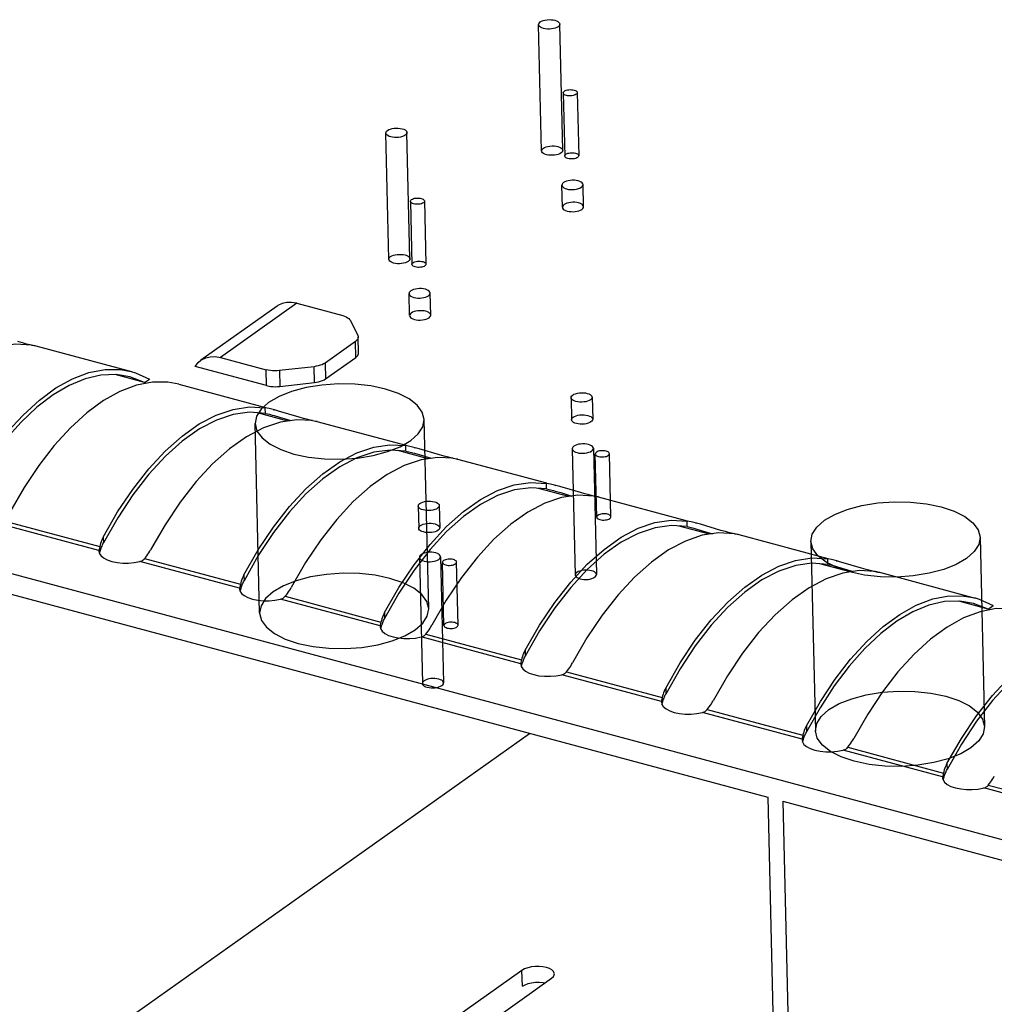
# Model space of a CAD drawing. Header units: millimetres. Extents: x 6 to 414, y 7 to 290.
# Tile 177 of 256: x 128.96 to 130.34, y 148.42 to 149.82. Entities that reach past the tile are written whole.
import ezdxf

# ---------------------------------------------------------------- set-up
doc = ezdxf.new("R2010")
doc.units = ezdxf.units.MM
doc.header["$LTSCALE"] = 23.1
doc.layers.get('0').update_dxf_attribs({"linetype": 'CONTINUOUS'})
doc.layers.add('02___PRT_ALL_AXES', color=7, linetype='CONTINUOUS')

msp = doc.modelspace()

# ---------------------------------------------------------------- linework, layer by layer
at = {"color": 6, "linetype": 'Continuous'}
for p, q in [((129.6968, 149.6332), (129.6925, 149.8122)), ((129.7268, 149.6339), (129.7225, 149.8129)), ((129.7274, 149.7154), (129.7295, 149.6259)), ((129.7474, 149.7159), (129.7495, 149.6263)), ((129.51, 149.4801), (129.5057, 149.6592)), ((129.48, 149.4794), (129.4757, 149.6585)), ((129.5106, 149.5616), (129.5127, 149.4721)), ((129.5306, 149.5621), (129.5327, 149.4726)), ((129.2966, 148.9779), (129.2902, 149.2464)), ((129.5365, 148.9835), (129.5302, 149.2521)), ((129.7402, 149.2106), (129.7444, 149.0315)), ((129.7702, 149.2113), (129.7744, 149.0323)), ((129.775, 149.1137), (129.7729, 149.2033)), ((129.795, 149.1142), (129.7929, 149.2037)), ((130.0789, 149.0793), (130.0852, 148.8107)), ((130.3188, 149.085), (130.3252, 148.8164)), ((129.5234, 149.0568), (129.5276, 148.8778)), ((129.5534, 149.0575), (129.5576, 148.8785)), ((129.5582, 148.96), (129.5561, 149.0495)), ((129.5782, 148.9604), (129.5761, 149.05))]:
    msp.add_line(p, q, dxfattribs=at)
at = {"color": 7, "linetype": 'Continuous'}
for p, q in [((126.5676, 149.6713), (131.0933, 148.4568)), ((129.3216, 149.413), (129.2132, 149.3361)), ((129.3494, 149.417), (129.241, 149.3401)), ((129.3494, 149.417), (129.4145, 149.3995)), ((129.4254, 149.3927), (129.4359, 149.3712)), ((129.437, 149.3466), (129.4365, 149.3689)), ((128.96, 149.3608), (128.9536, 149.3626)), ((128.9659, 149.3592), (128.96, 149.3608)), ((128.971, 149.358), (128.9659, 149.3592)), ((128.9752, 149.3571), (128.971, 149.358)), ((128.9789, 149.3566), (129.1147, 149.3202)), ((129.4325, 149.3627), (129.3895, 149.3322)), ((129.433, 149.3403), (129.4325, 149.3627)), ((129.241, 149.3401), (129.3061, 149.3226)), ((129.39, 149.3099), (129.433, 149.3403)), ((129.3066, 149.3003), (129.2052, 149.3275)), ((129.3738, 149.3271), (129.3249, 149.3215)), ((129.3743, 149.3047), (129.3738, 149.3271)), ((129.3895, 149.3322), (129.39, 149.3099)), ((129.1333, 149.3046), (129.0915, 149.3158)), ((129.1126, 149.3127), (129.0931, 149.3159)), ((129.1333, 149.3046), (129.1126, 149.3127)), ((129.1146, 149.3202), (129.1203, 149.3185)), ((129.1203, 149.3185), (129.1402, 149.3095)), ((129.1333, 149.3046), (129.1402, 149.3095)), ((129.3066, 149.3003), (129.3061, 149.3226)), ((129.3249, 149.3215), (129.3254, 149.2991)), ((129.1218, 149.3008), (129.0985, 149.292)), ((129.1819, 149.3021), (129.3048, 149.2692)), ((129.3254, 149.2991), (129.3743, 149.3047)), ((129.3102, 149.2676), (129.3046, 149.2687)), ((129.3048, 149.2608), (129.3046, 149.2687)), ((129.3177, 149.2657), (129.3102, 149.2676)), ((129.3365, 149.25), (129.2934, 149.2616)), ((129.3048, 149.2608), (129.3105, 149.2595)), ((129.3105, 149.2595), (129.3144, 149.2585)), ((129.3144, 149.2585), (129.3171, 149.2578)), ((129.3164, 149.2661), (129.3178, 149.2657)), ((129.3171, 149.2578), (129.3247, 149.2556)), ((129.3234, 149.2641), (129.3177, 149.2657)), ((129.3526, 149.2555), (129.3234, 149.2641)), ((129.3247, 149.2556), (129.3407, 149.2507)), ((129.3591, 149.2537), (129.3526, 149.2555)), ((129.3649, 149.2522), (129.3591, 149.2537)), ((129.37, 149.2509), (129.3649, 149.2522)), ((129.3742, 149.25), (129.37, 149.2509)), ((129.378, 149.2495), (129.5043, 149.2156)), ((129.5097, 149.2141), (129.5042, 149.2152)), ((129.5043, 149.2073), (129.5042, 149.2152)), ((129.5172, 149.2122), (129.5097, 149.2141)), ((129.5159, 149.2125), (129.5173, 149.2121)), ((129.5229, 149.2106), (129.5172, 149.2122)), ((129.536, 149.1965), (129.4929, 149.2081)), ((129.5043, 149.2073), (129.5101, 149.206)), ((129.5101, 149.206), (129.5139, 149.205)), ((129.5139, 149.205), (129.5166, 149.2042)), ((129.5166, 149.2042), (129.5242, 149.202)), ((129.5521, 149.202), (129.5229, 149.2106)), ((129.5242, 149.202), (129.5402, 149.1971)), ((129.5586, 149.2002), (129.5521, 149.202)), ((129.5645, 149.1986), (129.5586, 149.2002)), ((129.5696, 149.1974), (129.5645, 149.1986)), ((129.5737, 149.1965), (129.5696, 149.1974)), ((129.5775, 149.196), (129.7038, 149.1621)), ((129.7093, 149.1605), (129.7037, 149.1616)), ((129.7039, 149.1537), (129.7037, 149.1616)), ((129.7167, 149.1586), (129.7093, 149.1605)), ((129.7154, 149.159), (129.7168, 149.1586)), ((129.7225, 149.157), (129.7167, 149.1586)), ((129.7517, 149.1484), (129.7225, 149.157)), ((129.7356, 149.143), (129.6924, 149.1545)), ((129.7039, 149.1537), (129.7096, 149.1524)), ((129.7096, 149.1524), (129.7134, 149.1515)), ((129.7134, 149.1515), (129.7161, 149.1507)), ((129.7161, 149.1507), (129.7238, 149.1485)), ((129.7238, 149.1485), (129.7398, 149.1436)), ((129.7581, 149.1466), (129.7517, 149.1484)), ((129.764, 149.1451), (129.7581, 149.1466)), ((129.7691, 149.1439), (129.764, 149.1451)), ((129.7733, 149.143), (129.7691, 149.1439)), ((129.777, 149.1425), (129.9033, 149.1086)), ((129.0687, 149.0664), (128.9273, 149.1043)), ((128.9339, 149.1084), (129.0698, 149.072)), ((129.0953, 149.1129), (129.0749, 149.077)), ((129.9351, 149.0894), (129.8919, 149.101)), ((129.9088, 149.107), (129.9032, 149.1081)), ((129.9034, 149.1002), (129.9032, 149.1081)), ((129.9034, 149.1002), (129.9091, 149.0989)), ((129.9163, 149.1051), (129.9088, 149.107)), ((129.915, 149.1054), (129.9164, 149.1051)), ((129.922, 149.1035), (129.9163, 149.1051)), ((129.9512, 149.0949), (129.922, 149.1035)), ((129.9091, 149.0989), (129.9129, 149.0979)), ((129.9129, 149.0979), (129.9157, 149.0972)), ((129.9157, 149.0972), (129.9233, 149.0949)), ((129.9233, 149.0949), (129.9393, 149.09)), ((129.9576, 149.0931), (129.9512, 149.0949)), ((129.9635, 149.0915), (129.9576, 149.0931)), ((129.9686, 149.0903), (129.9635, 149.0915)), ((129.9728, 149.0894), (129.9686, 149.0903)), ((129.9765, 149.0889), (130.1029, 149.055)), ((129.0698, 149.072), (129.0689, 149.0679)), ((129.0703, 149.0743), (129.0698, 149.072)), ((129.0736, 149.0742), (129.0742, 149.0756)), ((129.0742, 149.0756), (129.0749, 149.077)), ((129.0747, 149.0854), (129.0749, 149.077)), ((129.0687, 149.0664), (129.0686, 149.0653)), ((129.0686, 149.0653), (129.0692, 149.0626)), ((129.0688, 149.0671), (129.0687, 149.0664)), ((129.0689, 149.0679), (129.0688, 149.0671)), ((129.0692, 149.0626), (129.0713, 149.0591)), ((129.0694, 149.0622), (129.0707, 149.0666)), ((129.0707, 149.0666), (129.0713, 149.0684)), ((129.0713, 149.0591), (129.0752, 149.0559)), ((129.1351, 149.0569), (129.1366, 149.0589)), ((129.2948, 149.0594), (129.2745, 149.0234)), ((129.0752, 149.0559), (129.0804, 149.0531)), ((129.1188, 149.0492), (129.1269, 149.0508)), ((129.2682, 149.0128), (129.1269, 149.0508)), ((129.1334, 149.0549), (129.1351, 149.0569)), ((129.1334, 149.0549), (129.2693, 149.0184)), ((130.1346, 149.0359), (130.0914, 149.0475)), ((130.1083, 149.0534), (130.1027, 149.0546)), ((130.1029, 149.0466), (130.1027, 149.0546)), ((130.1029, 149.0466), (130.1086, 149.0454)), ((130.1158, 149.0516), (130.1083, 149.0534)), ((130.1086, 149.0454), (130.1125, 149.0444)), ((130.1125, 149.0444), (130.1152, 149.0436)), ((130.1145, 149.0519), (130.1159, 149.0515)), ((130.1215, 149.05), (130.1158, 149.0516)), ((130.1507, 149.0414), (130.1215, 149.05)), ((128.8417, 149.0319), (130.0178, 148.7163)), ((129.2743, 149.0319), (129.2745, 149.0234)), ((130.1152, 149.0436), (130.1228, 149.0414)), ((130.1228, 149.0414), (130.1388, 149.0365)), ((130.1571, 149.0396), (130.1507, 149.0414)), ((130.163, 149.038), (130.1571, 149.0396)), ((130.1681, 149.0368), (130.163, 149.038)), ((130.1723, 149.0359), (130.1681, 149.0368)), ((130.1761, 149.0354), (130.3119, 148.9989)), ((129.2693, 149.0184), (129.2684, 149.0144)), ((129.2698, 149.0207), (129.2693, 149.0184)), ((129.2731, 149.0206), (129.2738, 149.022)), ((129.2738, 149.022), (129.2745, 149.0234)), ((129.2683, 149.0136), (129.2682, 149.0128)), ((129.2682, 149.0128), (129.2682, 149.0117)), ((129.2682, 149.0117), (129.2687, 149.009)), ((129.2684, 149.0144), (129.2683, 149.0136)), ((129.2687, 149.009), (129.2709, 149.0055)), ((129.2689, 149.0087), (129.2703, 149.013)), ((129.2703, 149.013), (129.2709, 149.0149)), ((129.2709, 149.0055), (129.2747, 149.0023)), ((129.2747, 149.0023), (129.2799, 148.9995)), ((129.333, 149.0014), (129.3346, 149.0034)), ((129.3346, 149.0034), (129.3361, 149.0054)), ((129.4944, 149.0058), (129.474, 148.9699)), ((129.3183, 148.9957), (129.3264, 148.9972)), ((129.4677, 148.9593), (129.3264, 148.9972)), ((129.333, 149.0014), (129.4688, 148.9649)), ((130.3304, 148.9833), (130.2886, 148.9946)), ((130.3097, 148.9914), (130.2902, 148.9946)), ((130.3304, 148.9833), (130.3097, 148.9914)), ((130.3117, 148.999), (130.3174, 148.9973)), ((130.3174, 148.9973), (130.3373, 148.9882)), ((130.3304, 148.9833), (130.3373, 148.9882)), ((129.4738, 148.9783), (129.474, 148.9699)), ((130.3189, 148.9795), (130.2956, 148.9707)), ((129.4679, 148.9608), (129.4678, 148.96)), ((129.4688, 148.9649), (129.4679, 148.9608)), ((129.4694, 148.9672), (129.4688, 148.9649)), ((129.4698, 148.9595), (129.4704, 148.9613)), ((129.4726, 148.9671), (129.4733, 148.9685)), ((129.4733, 148.9685), (129.474, 148.9699)), ((129.4678, 148.96), (129.4677, 148.9593)), ((129.4677, 148.9593), (129.4677, 148.9582)), ((129.4677, 148.9582), (129.4682, 148.9555)), ((129.4682, 148.9555), (129.4704, 148.952)), ((129.4685, 148.9551), (129.4698, 148.9595)), ((129.4704, 148.952), (129.4742, 148.9488)), ((129.4742, 148.9488), (129.4795, 148.946)), ((129.5325, 148.9478), (129.5341, 148.9498)), ((129.5325, 148.9478), (129.6683, 148.9114)), ((129.5341, 148.9498), (129.5357, 148.9519)), ((129.6939, 148.9523), (129.6735, 148.9163)), ((129.5179, 148.9422), (129.5259, 148.9437)), ((129.6672, 148.9058), (129.5259, 148.9437)), ((129.6733, 148.9248), (129.6735, 148.9163)), ((129.6673, 148.9065), (129.6672, 148.9058)), ((129.6672, 148.9058), (129.6672, 148.9046)), ((129.6672, 148.9046), (129.6678, 148.9019)), ((129.6675, 148.9073), (129.6673, 148.9065)), ((129.6683, 148.9114), (129.6675, 148.9073)), ((129.668, 148.9016), (129.6693, 148.906)), ((129.6689, 148.9137), (129.6683, 148.9114)), ((129.6693, 148.906), (129.6699, 148.9078)), ((129.6721, 148.9135), (129.6728, 148.9149)), ((129.6728, 148.9149), (129.6735, 148.9163)), ((129.6678, 148.9019), (129.6699, 148.8985)), ((129.6699, 148.8985), (129.6737, 148.8952)), ((129.6737, 148.8952), (129.679, 148.8925)), ((129.732, 148.8943), (129.7336, 148.8963)), ((129.732, 148.8943), (129.8679, 148.8578)), ((129.7336, 148.8963), (129.7352, 148.8983)), ((129.8934, 148.8987), (129.873, 148.8628)), ((129.7174, 148.8886), (129.7254, 148.8901)), ((129.8667, 148.8522), (129.7254, 148.8901)), ((129.8723, 148.8614), (129.873, 148.8628)), ((129.8728, 148.8713), (129.873, 148.8628)), ((129.8668, 148.8529), (129.8667, 148.8522)), ((129.8667, 148.8522), (129.8667, 148.8511)), ((129.8667, 148.8511), (129.8673, 148.8484)), ((129.867, 148.8538), (129.8668, 148.8529)), ((129.8679, 148.8578), (129.867, 148.8538)), ((129.8675, 148.848), (129.8688, 148.8524)), ((129.8684, 148.8601), (129.8679, 148.8578)), ((129.8688, 148.8524), (129.8694, 148.8542)), ((129.8717, 148.86), (129.8723, 148.8614)), ((129.8673, 148.8484), (129.8694, 148.8449)), ((129.8694, 148.8449), (129.8733, 148.8417)), ((129.8733, 148.8417), (129.8785, 148.8389)), ((129.9169, 148.8351), (129.9249, 148.8366)), ((130.0663, 148.7987), (129.9249, 148.8366)), ((129.9315, 148.8407), (129.9332, 148.8427)), ((129.9315, 148.8407), (130.0674, 148.8043)), ((129.9332, 148.8427), (129.9347, 148.8448)), ((130.0918, 148.8433), (130.0726, 148.8093)), ((128.8757, 148.2368), (129.6797, 148.807)), ((130.0712, 148.8065), (130.0719, 148.8079)), ((130.0719, 148.8079), (130.0726, 148.8093)), ((130.0724, 148.8177), (130.0726, 148.8093)), ((130.0664, 148.7994), (130.0663, 148.7987)), ((130.0663, 148.7987), (130.0663, 148.7976)), ((130.0663, 148.7976), (130.0668, 148.7949)), ((130.0665, 148.8002), (130.0664, 148.7994)), ((130.0674, 148.8043), (130.0665, 148.8002)), ((130.0668, 148.7949), (130.0689, 148.7914)), ((130.067, 148.7945), (130.0684, 148.7989)), ((130.0679, 148.8066), (130.0674, 148.8043)), ((130.0684, 148.7989), (130.069, 148.8007)), ((130.0689, 148.7914), (130.0728, 148.7882)), ((130.0728, 148.7882), (130.078, 148.7854)), ((130.1164, 148.7815), (130.1245, 148.7831)), ((130.2658, 148.7451), (130.1245, 148.7831)), ((130.1311, 148.7872), (130.1327, 148.7892)), ((130.1311, 148.7872), (130.2669, 148.7507)), ((130.1327, 148.7892), (130.1342, 148.7912)), ((130.2925, 148.7917), (130.2721, 148.7557)), ((130.2669, 148.7507), (130.266, 148.7467)), ((130.2675, 148.753), (130.2669, 148.7507)), ((130.2707, 148.7529), (130.2714, 148.7543)), ((130.2714, 148.7543), (130.2721, 148.7557)), ((130.2719, 148.7642), (130.2721, 148.7557)), ((130.2659, 148.7459), (130.2658, 148.7451)), ((130.2658, 148.7451), (130.2658, 148.744)), ((130.2658, 148.744), (130.2663, 148.7413)), ((130.266, 148.7467), (130.2659, 148.7459)), ((130.2663, 148.7413), (130.2685, 148.7378)), ((130.2665, 148.741), (130.2679, 148.7453)), ((130.2679, 148.7453), (130.2685, 148.7472)), ((130.2685, 148.7378), (130.2723, 148.7346)), ((130.3322, 148.7357), (130.3338, 148.7377)), ((130.2723, 148.7346), (130.2776, 148.7318)), ((130.316, 148.728), (130.324, 148.7295)), ((130.4653, 148.6916), (130.324, 148.7295)), ((130.3306, 148.7337), (130.3322, 148.7357)), ((130.3306, 148.7337), (130.4664, 148.6972)), ((130.0178, 148.7163), (130.039, 147.8211)), ((130.0388, 148.7106), (131.1939, 148.4007)), ((130.0388, 148.7106), (130.06, 147.8154)), ((129.6689, 148.4708), (129.4673, 148.3279)), ((129.6117, 148.3892), (129.7109, 148.4596)), ((129.6694, 148.4485), (129.6689, 148.4708)), ((129.7109, 148.4596), (129.7134, 148.462))]:
    msp.add_line(p, q, dxfattribs=at)
for points in [[(129.7201, 149.8092), (129.7183, 149.8081), (129.7161, 149.8073), (129.7135, 149.8066), (129.7107, 149.8061), (129.7078, 149.8059), (129.7049, 149.806), (129.702, 149.8063), (129.6994, 149.8068), (129.6971, 149.8076), (129.6952, 149.8085), (129.6938, 149.8097), (129.6929, 149.8109), (129.6925, 149.8122), (129.6928, 149.8135), (129.6936, 149.8148), (129.6949, 149.816)], [(129.6949, 149.816), (129.6967, 149.817), (129.699, 149.8179), (129.7015, 149.8186), (129.7044, 149.8191), (129.7073, 149.8193), (129.7102, 149.8192), (129.713, 149.8189), (129.7157, 149.8184), (129.7179, 149.8176), (129.7198, 149.8166), (129.7213, 149.8155), (129.7222, 149.8143), (129.7225, 149.813), (129.7223, 149.8117), (129.7215, 149.8104), (129.7201, 149.8092)], [(129.7458, 149.7134), (129.7446, 149.7127), (129.7431, 149.7121), (129.7414, 149.7116), (129.7395, 149.7113), (129.7375, 149.7112), (129.7356, 149.7112), (129.7337, 149.7114), (129.732, 149.7118), (129.7304, 149.7123), (129.7292, 149.7129), (129.7282, 149.7137), (129.7276, 149.7145), (129.7274, 149.7154), (129.7275, 149.7162), (129.7281, 149.7171), (129.729, 149.7179)], [(129.729, 149.7179), (129.7302, 149.7186), (129.7317, 149.7192), (129.7334, 149.7196), (129.7353, 149.7199), (129.7372, 149.7201), (129.7391, 149.72), (129.741, 149.7198), (129.7428, 149.7195), (129.7443, 149.719), (129.7456, 149.7183), (129.7465, 149.7176), (129.7471, 149.7167), (129.7474, 149.7159), (129.7472, 149.715), (129.7467, 149.7142), (129.7458, 149.7134)], [(129.5033, 149.6554), (129.5015, 149.6544), (129.4993, 149.6535), (129.4967, 149.6528), (129.4939, 149.6523), (129.491, 149.6521), (129.4881, 149.6522), (129.4852, 149.6525), (129.4826, 149.653), (129.4803, 149.6538), (129.4784, 149.6548), (129.477, 149.6559), (129.4761, 149.6571), (129.4757, 149.6584), (129.476, 149.6597), (129.4768, 149.661), (129.4781, 149.6622)], [(129.4781, 149.6622), (129.4799, 149.6633), (129.4822, 149.6641), (129.4847, 149.6648), (129.4876, 149.6653), (129.4905, 149.6655), (129.4934, 149.6654), (129.4962, 149.6651), (129.4988, 149.6646), (129.5011, 149.6638), (129.503, 149.6629), (129.5045, 149.6617), (129.5054, 149.6605), (129.5057, 149.6592), (129.5055, 149.6579), (129.5047, 149.6566), (129.5033, 149.6554)], [(129.7244, 149.6302), (129.7226, 149.6291), (129.7203, 149.6282), (129.7178, 149.6275), (129.7149, 149.6271), (129.712, 149.6269), (129.7091, 149.6269), (129.7063, 149.6272), (129.7036, 149.6278), (129.7013, 149.6285), (129.6994, 149.6295), (129.698, 149.6306), (129.6971, 149.6319), (129.6968, 149.6331), (129.697, 149.6344), (129.6978, 149.6357), (129.6992, 149.6369)], [(129.6992, 149.6369), (129.701, 149.638), (129.7032, 149.6389), (129.7058, 149.6395), (129.7086, 149.64), (129.7115, 149.6402), (129.7144, 149.6402), (129.7172, 149.6399), (129.7199, 149.6393), (129.7222, 149.6385), (129.7241, 149.6376), (129.7255, 149.6365), (129.7264, 149.6352), (129.7268, 149.6339), (129.7265, 149.6326), (129.7257, 149.6314), (129.7244, 149.6302)], [(129.7479, 149.6238), (129.7467, 149.6231), (129.7452, 149.6226), (129.7435, 149.6221), (129.7416, 149.6218), (129.7397, 149.6217), (129.7377, 149.6217), (129.7358, 149.6219), (129.7341, 149.6223), (129.7325, 149.6228), (129.7313, 149.6234), (129.7303, 149.6241), (129.7297, 149.625), (129.7295, 149.6258), (129.7297, 149.6267), (129.7302, 149.6276), (129.7311, 149.6284)], [(129.7311, 149.6284), (129.7323, 149.6291), (129.7338, 149.6297), (129.7355, 149.6301), (129.7374, 149.6304), (129.7393, 149.6306), (129.7413, 149.6305), (129.7431, 149.6303), (129.7449, 149.6299), (129.7464, 149.6294), (129.7477, 149.6288), (129.7487, 149.6281), (129.7493, 149.6272), (129.7495, 149.6264), (129.7493, 149.6255), (129.7488, 149.6247), (129.7479, 149.6238)], [(129.529, 149.5596), (129.5278, 149.5589), (129.5263, 149.5583), (129.5246, 149.5578), (129.5227, 149.5575), (129.5207, 149.5574), (129.5188, 149.5574), (129.5169, 149.5576), (129.5151, 149.558), (129.5136, 149.5585), (129.5124, 149.5592), (129.5114, 149.5599), (129.5108, 149.5607), (129.5106, 149.5616), (129.5107, 149.5625), (129.5113, 149.5633), (129.5122, 149.5641)], [(129.5122, 149.5641), (129.5134, 149.5648), (129.5149, 149.5654), (129.5166, 149.5659), (129.5185, 149.5662), (129.5204, 149.5663), (129.5223, 149.5663), (129.5242, 149.5661), (129.526, 149.5657), (129.5275, 149.5652), (129.5288, 149.5645), (129.5297, 149.5638), (129.5303, 149.563), (129.5306, 149.5621), (129.5304, 149.5612), (129.5299, 149.5604), (129.529, 149.5596)], [(129.5076, 149.4764), (129.5057, 149.4753), (129.5035, 149.4744), (129.501, 149.4738), (129.4981, 149.4733), (129.4952, 149.4731), (129.4923, 149.4731), (129.4895, 149.4735), (129.4868, 149.474), (129.4845, 149.4748), (129.4826, 149.4757), (129.4812, 149.4768), (129.4803, 149.4781), (129.48, 149.4794), (129.4802, 149.4807), (129.481, 149.4819), (129.4824, 149.4832)], [(129.4824, 149.4832), (129.4842, 149.4842), (129.4864, 149.4851), (129.489, 149.4858), (129.4918, 149.4862), (129.4947, 149.4864), (129.4976, 149.4864), (129.5004, 149.4861), (129.5031, 149.4855), (129.5054, 149.4848), (129.5073, 149.4838), (129.5087, 149.4827), (129.5096, 149.4815), (129.51, 149.4802), (129.5097, 149.4789), (129.5089, 149.4776), (129.5076, 149.4764)], [(129.5311, 149.4701), (129.5299, 149.4694), (129.5284, 149.4688), (129.5267, 149.4683), (129.5248, 149.468), (129.5229, 149.4679), (129.5209, 149.4679), (129.519, 149.4681), (129.5173, 149.4685), (129.5157, 149.469), (129.5145, 149.4696), (129.5135, 149.4704), (129.5129, 149.4712), (129.5127, 149.4721), (129.5128, 149.4729), (129.5134, 149.4738), (129.5143, 149.4746)], [(129.5143, 149.4746), (129.5155, 149.4753), (129.517, 149.4759), (129.5187, 149.4763), (129.5206, 149.4766), (129.5225, 149.4768), (129.5245, 149.4767), (129.5263, 149.4765), (129.5281, 149.4762), (129.5296, 149.4757), (129.5309, 149.475), (129.5318, 149.4743), (129.5325, 149.4735), (129.5327, 149.4726), (129.5325, 149.4717), (129.532, 149.4709), (129.5311, 149.4701)], [(129.3494, 149.417), (129.3421, 149.4182), (129.3351, 149.4181), (129.3286, 149.4166), (129.3227, 149.4137), (129.3216, 149.413)], [(129.4145, 149.3995), (129.4171, 149.3987), (129.4194, 149.3977), (129.4215, 149.3966), (129.4232, 149.3954), (129.4244, 149.3941), (129.4254, 149.3927)], [(129.4365, 149.3689), (129.4364, 149.3683), (129.436, 149.3668), (129.4353, 149.3654), (129.4341, 149.364), (129.4325, 149.3627)], [(129.4359, 149.3712), (129.4364, 149.3697), (129.4365, 149.3689)], [(128.9728, 149.3578), (128.9502, 149.359), (128.9271, 149.3556), (128.9033, 149.3475)], [(128.9728, 149.3578), (128.9768, 149.3571), (128.979, 149.3566), (128.9791, 149.3566)], [(128.9794, 149.3565), (128.9794, 149.3564), (128.9781, 149.3566), (128.9752, 149.3571)], [(129.2132, 149.3361), (129.2143, 149.3369), (129.2202, 149.3397), (129.2267, 149.3412), (129.2336, 149.3414), (129.241, 149.3401)], [(129.433, 149.3403), (129.4346, 149.3416), (129.4358, 149.343), (129.4366, 149.3444), (129.437, 149.3459), (129.437, 149.3466)], [(129.2052, 149.3275), (129.2093, 149.3328), (129.2132, 149.3361)], [(129.3895, 149.3322), (129.3875, 149.331), (129.3853, 149.3299), (129.3827, 149.329), (129.3799, 149.3282), (129.3769, 149.3276), (129.3738, 149.3271)], [(128.8752, 149.139), (128.8951, 149.1736), (128.9161, 149.2051), (128.9381, 149.2335), (128.9609, 149.2585), (128.9842, 149.2797), (129.0077, 149.297), (129.0313, 149.31), (129.0545, 149.3188), (129.0773, 149.3231), (129.0994, 149.3231), (129.1146, 149.3202)], [(129.0931, 149.3159), (129.0715, 149.315), (129.0492, 149.3099), (129.0265, 149.3006), (129.0036, 149.2871), (128.9807, 149.2697), (128.9581, 149.2485), (128.9361, 149.2236), (128.9148, 149.1955), (128.8946, 149.1645)], [(129.3249, 149.3215), (129.3216, 149.3212), (129.3184, 149.3211), (129.3151, 149.3212), (129.312, 149.3215), (129.3089, 149.322), (129.3061, 149.3226)], [(129.3743, 149.3047), (129.3775, 149.3052), (129.3804, 149.3058), (129.3832, 149.3066), (129.3858, 149.3076), (129.388, 149.3086), (129.39, 149.3099)], [(129.1818, 149.3022), (129.1666, 149.305), (129.1445, 149.3051), (129.1218, 149.3008)], [(129.3066, 149.3003), (129.3095, 149.2996), (129.3125, 149.2991), (129.3157, 149.2988), (129.3189, 149.2987), (129.3222, 149.2988), (129.3254, 149.2991)], [(129.511, 149.2222), (129.5217, 149.2317), (129.5282, 149.2418), (129.5302, 149.2523), (129.5275, 149.2628), (129.5203, 149.2725), (129.509, 149.2815), (129.4939, 149.2891), (129.4753, 149.2954), (129.4544, 149.2998), (129.4319, 149.3022), (129.4086, 149.3027), (129.3849, 149.301), (129.3626, 149.2974), (129.3421, 149.292), (129.3242, 149.2849), (129.3094, 149.2763)], [(129.0985, 149.292), (129.0749, 149.2789), (129.0514, 149.2617), (129.0281, 149.2405), (129.0053, 149.2155), (128.9833, 149.1871), (128.9624, 149.1556), (128.9424, 149.1209)], [(129.0747, 149.0854), (129.0952, 149.121), (129.1167, 149.1531), (129.1394, 149.1821), (129.1628, 149.2074), (129.1868, 149.2287), (129.211, 149.2458), (129.2351, 149.2584), (129.259, 149.2665), (129.2821, 149.27), (129.3046, 149.2687)], [(129.3094, 149.2763), (129.2987, 149.2668), (129.2922, 149.2567), (129.2902, 149.2463), (129.2929, 149.2358), (129.3001, 149.226), (129.3114, 149.2171), (129.3265, 149.2094), (129.3452, 149.2031), (129.366, 149.1988), (129.3885, 149.1963), (129.4118, 149.1959), (129.4355, 149.1975), (129.4578, 149.2011), (129.4783, 149.2066), (129.4962, 149.2136), (129.511, 149.2222)], [(129.3048, 149.2608), (129.2823, 149.2624), (129.2592, 149.2593), (129.2353, 149.2513), (129.2111, 149.2387), (129.1868, 149.2216), (129.1629, 149.2002), (129.1394, 149.1747), (129.1168, 149.1454), (129.0953, 149.1129)], [(129.3023, 149.2404), (129.2782, 149.2277), (129.254, 149.2106), (129.23, 149.1893), (129.2066, 149.1641), (129.1839, 149.1351), (129.1624, 149.1029), (129.142, 149.0674)], [(129.3718, 149.2507), (129.3493, 149.2519), (129.3262, 149.2485), (129.3023, 149.2404)], [(129.3718, 149.2507), (129.3758, 149.25), (129.378, 149.2495), (129.3781, 149.2495)], [(129.3785, 149.2494), (129.3784, 149.2494), (129.3771, 149.2495), (129.3742, 149.25)], [(129.2743, 149.0319), (129.2947, 149.0674), (129.3162, 149.0996), (129.3389, 149.1286), (129.3623, 149.1538), (129.3863, 149.1751), (129.4105, 149.1922), (129.4346, 149.2049), (129.4585, 149.213), (129.4816, 149.2164), (129.5042, 149.2152)], [(129.7426, 149.2143), (129.7412, 149.2131), (129.7404, 149.2119), (129.7402, 149.2106), (129.7405, 149.2093), (129.7414, 149.208), (129.7428, 149.2069), (129.7447, 149.206), (129.747, 149.2052), (129.7496, 149.2046), (129.7525, 149.2043), (129.7554, 149.2043), (129.7583, 149.2045), (129.7611, 149.2049), (129.7637, 149.2056), (129.7659, 149.2065), (129.7678, 149.2076)], [(129.7678, 149.2076), (129.7691, 149.2087), (129.7699, 149.21), (129.7702, 149.2113), (129.7698, 149.2126), (129.7689, 149.2138), (129.7675, 149.215), (129.7656, 149.2159), (129.7633, 149.2167), (129.7607, 149.2173), (129.7579, 149.2176), (129.755, 149.2176), (129.752, 149.2174), (129.7492, 149.217), (129.7467, 149.2163), (129.7444, 149.2154), (129.7426, 149.2143)], [(129.5043, 149.2073), (129.4818, 149.2089), (129.4587, 149.2058), (129.4348, 149.1978), (129.4106, 149.1852), (129.3864, 149.1681), (129.3624, 149.1466), (129.3389, 149.1211), (129.3163, 149.0919), (129.2948, 149.0594)], [(129.5714, 149.1972), (129.5488, 149.1984), (129.5257, 149.195), (129.5018, 149.1868)], [(129.7745, 149.2058), (129.7736, 149.205), (129.7731, 149.2041), (129.7729, 149.2032), (129.7731, 149.2024), (129.7737, 149.2016), (129.7747, 149.2008), (129.7759, 149.2002), (129.7775, 149.1997), (129.7792, 149.1993), (129.7811, 149.1991), (129.783, 149.1991), (129.785, 149.1992), (129.7869, 149.1995), (129.7886, 149.1999), (129.7901, 149.2005), (129.7913, 149.2012)], [(129.7913, 149.2012), (129.7922, 149.202), (129.7927, 149.2029), (129.7929, 149.2037), (129.7927, 149.2046), (129.7921, 149.2054), (129.7911, 149.2062), (129.7899, 149.2068), (129.7883, 149.2073), (129.7866, 149.2077), (129.7847, 149.2079), (129.7828, 149.2079), (129.7808, 149.2078), (129.7789, 149.2075), (129.7772, 149.2071), (129.7757, 149.2065), (129.7745, 149.2058)], [(129.5018, 149.1868), (129.4777, 149.1742), (129.4535, 149.1571), (129.4295, 149.1358), (129.4061, 149.1105), (129.3835, 149.0816), (129.3619, 149.0494), (129.3415, 149.0139)], [(129.5714, 149.1972), (129.5753, 149.1965), (129.5775, 149.196), (129.5777, 149.196)], [(129.578, 149.1958), (129.5779, 149.1958), (129.5766, 149.196), (129.5737, 149.1965)], [(129.4738, 148.9783), (129.4943, 149.0139), (129.5158, 149.0461), (129.5384, 149.075), (129.5619, 149.1003), (129.5858, 149.1216), (129.61, 149.1387), (129.6342, 149.1513), (129.658, 149.1595), (129.6811, 149.1629), (129.7037, 149.1616)], [(129.7039, 149.1537), (129.6813, 149.1554), (129.6582, 149.1522), (129.6343, 149.1443), (129.6101, 149.1317), (129.5859, 149.1145), (129.5619, 149.0931), (129.5384, 149.0676), (129.5158, 149.0383), (129.4944, 149.0058)], [(129.7709, 149.1436), (129.7483, 149.1448), (129.7252, 149.1414), (129.7014, 149.1333)], [(129.7709, 149.1436), (129.7749, 149.1429), (129.7771, 149.1425), (129.7772, 149.1424)], [(129.7775, 149.1423), (129.7774, 149.1423), (129.7762, 149.1424), (129.7733, 149.143)], [(129.7014, 149.1333), (129.6772, 149.1206), (129.653, 149.1035), (129.6291, 149.0823), (129.6056, 149.057), (129.583, 149.028), (129.5615, 148.9959), (129.541, 148.9603)], [(130.098, 149.1092), (130.1126, 149.1176), (130.1304, 149.1247), (130.1509, 149.1302), (130.1736, 149.1339), (130.1968, 149.1355), (130.2201, 149.1351), (130.2427, 149.1327), (130.2639, 149.1283), (130.2822, 149.1221), (130.2974, 149.1145), (130.3088, 149.1056), (130.3161, 149.0956), (130.3188, 149.0853), (130.3169, 149.0749), (130.3105, 149.0647), (130.2997, 149.0551)], [(129.7766, 149.1162), (129.7757, 149.1154), (129.7752, 149.1146), (129.775, 149.1137), (129.7752, 149.1129), (129.7758, 149.112), (129.7768, 149.1113), (129.778, 149.1107), (129.7796, 149.1101), (129.7813, 149.1098), (129.7832, 149.1096), (129.7851, 149.1095), (129.7871, 149.1097), (129.789, 149.11), (129.7907, 149.1104), (129.7922, 149.111), (129.7934, 149.1117)], [(129.7934, 149.1117), (129.7943, 149.1125), (129.7948, 149.1134), (129.795, 149.1142), (129.7948, 149.1151), (129.7942, 149.1159), (129.7932, 149.1167), (129.792, 149.1173), (129.7904, 149.1178), (129.7887, 149.1182), (129.7868, 149.1184), (129.7849, 149.1184), (129.7829, 149.1183), (129.781, 149.118), (129.7793, 149.1175), (129.7778, 149.1169), (129.7766, 149.1162)], [(129.6733, 148.9248), (129.6938, 148.9603), (129.7153, 148.9925), (129.738, 149.0215), (129.7614, 149.0468), (129.7853, 149.068), (129.8095, 149.0851), (129.8337, 149.0978), (129.8575, 149.1059), (129.8807, 149.1093), (129.9032, 149.1081)], [(129.9034, 149.1002), (129.8809, 149.1018), (129.8577, 149.0987), (129.8339, 149.0907), (129.8097, 149.0781), (129.7854, 149.061), (129.7614, 149.0396), (129.738, 149.014), (129.7153, 148.9848), (129.6939, 148.9523)], [(130.2997, 149.0551), (130.2851, 149.0466), (130.2673, 149.0395), (130.2468, 149.0341), (130.2241, 149.0304), (130.2009, 149.0287), (130.1775, 149.0291), (130.155, 149.0316), (130.1338, 149.036), (130.1155, 149.0421), (130.1003, 149.0498), (130.0889, 149.0587), (130.0816, 149.0686), (130.0789, 149.0789), (130.0808, 149.0894), (130.0872, 149.0995), (130.098, 149.1092)], [(129.9704, 149.0901), (129.9479, 149.0913), (129.9247, 149.0879), (129.9009, 149.0798)], [(129.9704, 149.0901), (129.9744, 149.0894), (129.9766, 149.0889), (129.9767, 149.0889)], [(129.977, 149.0888), (129.977, 149.0887), (129.9757, 149.0889), (129.9728, 149.0894)], [(129.0748, 149.0854), (129.0736, 149.0832), (129.0727, 149.081), (129.0718, 149.0788), (129.071, 149.0765), (129.0703, 149.0743)], [(129.0713, 149.0684), (129.0718, 149.0698), (129.0724, 149.0713), (129.073, 149.0727), (129.0736, 149.0742)], [(129.9009, 149.0798), (129.8767, 149.0671), (129.8525, 149.05), (129.8286, 149.0287), (129.8052, 149.0034), (129.7825, 148.9745), (129.761, 148.9423), (129.7405, 148.9068)], [(129.1366, 149.0589), (129.1381, 149.061), (129.1395, 149.0631), (129.1408, 149.0652), (129.142, 149.0674)], [(129.5258, 149.0605), (129.5244, 149.0594), (129.5236, 149.0581), (129.5234, 149.0568), (129.5237, 149.0555), (129.5246, 149.0543), (129.526, 149.0531), (129.5279, 149.0522), (129.5302, 149.0514), (129.5328, 149.0509), (129.5356, 149.0505), (129.5386, 149.0505), (129.5415, 149.0507), (129.5443, 149.0512), (129.5469, 149.0518), (129.5491, 149.0527), (129.551, 149.0538)], [(129.551, 149.0538), (129.5523, 149.055), (129.5531, 149.0562), (129.5534, 149.0575), (129.553, 149.0589), (129.5521, 149.0601), (129.5507, 149.0612), (129.5488, 149.0622), (129.5465, 149.0629), (129.5439, 149.0635), (129.5411, 149.0638), (129.5382, 149.0638), (129.5352, 149.0636), (129.5324, 149.0632), (129.5299, 149.0625), (129.5276, 149.0616), (129.5258, 149.0605)], [(129.0804, 149.0531), (129.0869, 149.0509), (129.0943, 149.0493), (129.1024, 149.0485), (129.1107, 149.0485), (129.1188, 149.0492)], [(129.1269, 149.0508), (129.1282, 149.0512), (129.1294, 149.0517), (129.1305, 149.0523), (129.1316, 149.0531)], [(129.1316, 149.0531), (129.1326, 149.0539), (129.1334, 149.0549)], [(129.5577, 149.052), (129.5568, 149.0512), (129.5563, 149.0503), (129.5561, 149.0495), (129.5563, 149.0486), (129.5569, 149.0478), (129.5579, 149.047), (129.5591, 149.0464), (129.5607, 149.0459), (129.5624, 149.0455), (129.5643, 149.0453), (129.5662, 149.0453), (129.5682, 149.0454), (129.5701, 149.0457), (129.5718, 149.0462), (129.5732, 149.0468), (129.5745, 149.0475)], [(129.5745, 149.0475), (129.5754, 149.0483), (129.5759, 149.0491), (129.5761, 149.05), (129.5759, 149.0509), (129.5753, 149.0517), (129.5743, 149.0524), (129.5731, 149.0531), (129.5715, 149.0536), (129.5698, 149.0539), (129.5679, 149.0541), (129.566, 149.0542), (129.564, 149.054), (129.5621, 149.0537), (129.5604, 149.0533), (129.5589, 149.0527), (129.5577, 149.052)], [(129.8728, 148.8713), (129.8933, 148.9068), (129.9148, 148.939), (129.9375, 148.9679), (129.9609, 148.9932), (129.9849, 149.0145), (130.0091, 149.0316), (130.0332, 149.0443), (130.057, 149.0524), (130.0802, 149.0558), (130.1027, 149.0546)], [(130.1029, 149.0466), (130.0804, 149.0483), (130.0573, 149.0451), (130.0334, 149.0372), (130.0092, 149.0246), (129.9849, 149.0074), (129.961, 148.986), (129.9375, 148.9605), (129.9148, 148.9313), (129.8934, 148.8987)], [(129.2743, 149.0319), (129.2732, 149.0297), (129.2722, 149.0275), (129.2713, 149.0253), (129.2705, 149.023), (129.2698, 149.0207)], [(129.5174, 148.9536), (129.5281, 148.9631), (129.5346, 148.9733), (129.5365, 148.9837), (129.5338, 148.9942), (129.5267, 149.004), (129.5154, 149.0129), (129.5003, 149.0206), (129.4816, 149.0268), (129.4608, 149.0312), (129.4383, 149.0337), (129.415, 149.0341), (129.3913, 149.0324), (129.369, 149.0288), (129.3485, 149.0234), (129.3306, 149.0163), (129.3158, 149.0078)], [(129.7468, 149.0353), (129.7455, 149.0341), (129.7447, 149.0328), (129.7444, 149.0315), (129.7448, 149.0302), (129.7456, 149.029), (129.7471, 149.0279), (129.749, 149.0269), (129.7513, 149.0261), (129.7539, 149.0256), (129.7567, 149.0253), (129.7596, 149.0252), (129.7626, 149.0254), (129.7654, 149.0259), (129.7679, 149.0266), (129.7702, 149.0274), (129.772, 149.0285)], [(129.772, 149.0285), (129.7734, 149.0297), (129.7742, 149.031), (129.7744, 149.0323), (129.7741, 149.0336), (129.7732, 149.0348), (129.7718, 149.0359), (129.7699, 149.0369), (129.7675, 149.0377), (129.7649, 149.0382), (129.7621, 149.0385), (129.7592, 149.0386), (129.7562, 149.0384), (129.7535, 149.0379), (129.7509, 149.0372), (129.7487, 149.0364), (129.7468, 149.0353)], [(130.1699, 149.0365), (130.1474, 149.0378), (130.1242, 149.0344), (130.1004, 149.0262)], [(130.1699, 149.0365), (130.1739, 149.0358), (130.1761, 149.0354), (130.1762, 149.0353)], [(130.1766, 149.0352), (130.1765, 149.0352), (130.1752, 149.0353), (130.1723, 149.0359)], [(129.2709, 149.0149), (129.2714, 149.0163), (129.2719, 149.0178), (129.2725, 149.0192), (129.2731, 149.0206)], [(130.1004, 149.0262), (130.0763, 149.0136), (130.0521, 148.9965), (130.0281, 148.9752), (130.0047, 148.9499), (129.982, 148.9209), (129.9605, 148.8888), (129.94, 148.8532)], [(129.3158, 149.0078), (129.305, 148.9983), (129.2986, 148.9881), (129.2966, 148.9777), (129.2993, 148.9672), (129.3064, 148.9574), (129.3178, 148.9485), (129.3329, 148.9408), (129.3515, 148.9346), (129.3724, 148.9302), (129.3949, 148.9277), (129.4182, 148.9273), (129.4419, 148.929), (129.4642, 148.9326), (129.4846, 148.938), (129.5025, 148.9451), (129.5174, 148.9536)], [(129.3361, 149.0054), (129.3376, 149.0075), (129.339, 149.0096), (129.3403, 149.0117), (129.3415, 149.0138)], [(129.2799, 148.9995), (129.2864, 148.9973), (129.2939, 148.9958), (129.3019, 148.995), (129.3103, 148.995), (129.3183, 148.9957)], [(129.3264, 148.9972), (129.3277, 148.9976), (129.3289, 148.9981), (129.3301, 148.9988), (129.3311, 148.9995)], [(129.3311, 148.9995), (129.3321, 149.0004), (129.333, 149.0014)], [(130.0724, 148.8177), (130.0923, 148.8524), (130.1132, 148.8839), (130.1352, 148.9123), (130.158, 148.9373), (130.1813, 148.9585), (130.2049, 148.9757), (130.2284, 148.9888), (130.2517, 148.9976), (130.2745, 149.0019), (130.2965, 149.0018), (130.3117, 148.999)], [(130.2902, 148.9946), (130.2686, 148.9938), (130.2463, 148.9887), (130.2236, 148.9793), (130.2007, 148.9659), (130.1779, 148.9484), (130.1553, 148.9272), (130.1332, 148.9024), (130.1119, 148.8743), (130.0918, 148.8433)], [(129.4738, 148.9783), (129.4727, 148.9762), (129.4717, 148.974), (129.4708, 148.9717), (129.47, 148.9695), (129.4694, 148.9672)], [(130.379, 148.9809), (130.3637, 148.9838), (130.3417, 148.9839), (130.3189, 148.9795)], [(129.4704, 148.9613), (129.4709, 148.9628), (129.4714, 148.9642), (129.472, 148.9657), (129.4726, 148.9671)], [(129.5357, 148.9519), (129.5371, 148.9539), (129.5385, 148.956), (129.5398, 148.9582), (129.541, 148.9603)], [(129.5598, 148.9625), (129.5589, 148.9617), (129.5584, 148.9608), (129.5582, 148.96), (129.5584, 148.9591), (129.559, 148.9583), (129.56, 148.9575), (129.5612, 148.9569), (129.5628, 148.9564), (129.5645, 148.956), (129.5664, 148.9558), (129.5683, 148.9558), (129.5703, 148.9559), (129.5722, 148.9562), (129.5739, 148.9566), (129.5754, 148.9572), (129.5766, 148.958)], [(129.5766, 148.958), (129.5775, 148.9587), (129.578, 148.9596), (129.5782, 148.9605), (129.578, 148.9613), (129.5774, 148.9621), (129.5764, 148.9629), (129.5752, 148.9635), (129.5736, 148.9641), (129.5719, 148.9644), (129.57, 148.9646), (129.5681, 148.9647), (129.5661, 148.9645), (129.5642, 148.9642), (129.5625, 148.9638), (129.561, 148.9632), (129.5598, 148.9625)], [(130.2956, 148.9707), (130.2721, 148.9577), (130.2485, 148.9404), (130.2252, 148.9192), (130.2024, 148.8943), (130.1804, 148.8658), (130.1595, 148.8344), (130.1396, 148.7997)], [(129.5306, 148.946), (129.5316, 148.9469), (129.5325, 148.9478)], [(130.2719, 148.7642), (130.2924, 148.7997), (130.3139, 148.8319), (130.3365, 148.8609), (130.36, 148.8861), (130.3839, 148.9074), (130.4081, 148.9245), (130.4322, 148.9372), (130.4561, 148.9453), (130.4792, 148.9487), (130.5018, 148.9475)], [(129.4795, 148.946), (129.486, 148.9438), (129.4934, 148.9423), (129.5014, 148.9415), (129.5098, 148.9414), (129.5179, 148.9422)], [(129.5259, 148.9437), (129.5272, 148.9441), (129.5284, 148.9446), (129.5296, 148.9453), (129.5306, 148.946)], [(130.502, 148.9396), (130.4794, 148.9412), (130.4563, 148.9381), (130.4324, 148.9301), (130.4082, 148.9175), (130.384, 148.9004), (130.36, 148.8789), (130.3365, 148.8534), (130.3139, 148.8242), (130.2925, 148.7917)], [(129.6733, 148.9248), (129.6722, 148.9226), (129.6712, 148.9204), (129.6703, 148.9182), (129.6696, 148.9159), (129.6689, 148.9137)], [(129.6699, 148.9078), (129.6704, 148.9092), (129.6709, 148.9107), (129.6715, 148.9121), (129.6721, 148.9135)], [(129.7352, 148.8983), (129.7367, 148.9004), (129.738, 148.9025), (129.7393, 148.9046), (129.7405, 148.9068)], [(129.679, 148.8925), (129.6855, 148.8903), (129.6929, 148.8887), (129.701, 148.8879), (129.7093, 148.8879), (129.7174, 148.8886)], [(129.7254, 148.8901), (129.7267, 148.8905), (129.728, 148.8911), (129.7291, 148.8917), (129.7302, 148.8925)], [(129.7302, 148.8925), (129.7311, 148.8933), (129.732, 148.8943)], [(129.53, 148.8815), (129.5287, 148.8803), (129.5279, 148.8791), (129.5276, 148.8778), (129.5279, 148.8764), (129.5288, 148.8752), (129.5303, 148.8741), (129.5321, 148.8731), (129.5345, 148.8724), (129.5371, 148.8718), (129.5399, 148.8715), (129.5428, 148.8715), (129.5458, 148.8717), (129.5486, 148.8721), (129.5511, 148.8728), (129.5533, 148.8737), (129.5552, 148.8747)], [(129.5552, 148.8747), (129.5565, 148.8759), (129.5574, 148.8772), (129.5576, 148.8785), (129.5573, 148.8798), (129.5564, 148.881), (129.555, 148.8822), (129.5531, 148.8831), (129.5507, 148.8839), (129.5481, 148.8844), (129.5453, 148.8847), (129.5424, 148.8848), (129.5394, 148.8846), (129.5367, 148.8841), (129.5341, 148.8835), (129.5319, 148.8826), (129.53, 148.8815)], [(129.8728, 148.8713), (129.8717, 148.8691), (129.8707, 148.8669), (129.8699, 148.8646), (129.8691, 148.8624), (129.8684, 148.8601)], [(130.1044, 148.8406), (130.1189, 148.8491), (130.1368, 148.8561), (130.1572, 148.8616), (130.1799, 148.8653), (130.2032, 148.8669), (130.2265, 148.8665), (130.249, 148.8641), (130.2702, 148.8597), (130.2886, 148.8536), (130.3038, 148.8459), (130.3152, 148.837), (130.3225, 148.827), (130.3252, 148.8167), (130.3233, 148.8063), (130.3169, 148.7962), (130.306, 148.7865)], [(129.8694, 148.8542), (129.8699, 148.8557), (129.8705, 148.8571), (129.871, 148.8586), (129.8717, 148.86)], [(129.9347, 148.8448), (129.9362, 148.8468), (129.9376, 148.849), (129.9388, 148.8511), (129.94, 148.8532)], [(129.8785, 148.8389), (129.885, 148.8367), (129.8924, 148.8352), (129.9005, 148.8344), (129.9088, 148.8343), (129.9169, 148.8351)], [(129.9249, 148.8366), (129.9263, 148.837), (129.9275, 148.8375), (129.9286, 148.8382), (129.9297, 148.8389)], [(129.9297, 148.8389), (129.9307, 148.8398), (129.9315, 148.8407)], [(130.306, 148.7865), (130.2915, 148.7781), (130.2736, 148.771), (130.2532, 148.7655), (130.2305, 148.7618), (130.2072, 148.7602), (130.1839, 148.7606), (130.1614, 148.763), (130.1402, 148.7674), (130.1218, 148.7736), (130.1067, 148.7812), (130.0952, 148.7901), (130.0879, 148.8001), (130.0852, 148.8104), (130.0871, 148.8208), (130.0935, 148.831), (130.1044, 148.8406)], [(130.0724, 148.8177), (130.0713, 148.8155), (130.0703, 148.8133), (130.0694, 148.8111), (130.0686, 148.8088), (130.0679, 148.8066)], [(130.069, 148.8007), (130.0695, 148.8022), (130.07, 148.8036), (130.0706, 148.805), (130.0712, 148.8065)], [(130.1342, 148.7912), (130.1357, 148.7933), (130.1371, 148.7954), (130.1384, 148.7975), (130.1396, 148.7997)], [(130.078, 148.7854), (130.0845, 148.7832), (130.092, 148.7816), (130.1, 148.7809), (130.1083, 148.7808), (130.1164, 148.7815)], [(130.1245, 148.7831), (130.1258, 148.7835), (130.127, 148.784), (130.1282, 148.7846), (130.1292, 148.7854)], [(130.1292, 148.7854), (130.1302, 148.7862), (130.1311, 148.7872)], [(130.2719, 148.7642), (130.2708, 148.762), (130.2698, 148.7598), (130.2689, 148.7576), (130.2681, 148.7553), (130.2675, 148.753)], [(130.2685, 148.7472), (130.269, 148.7486), (130.2695, 148.7501), (130.2701, 148.7515), (130.2707, 148.7529)], [(130.3338, 148.7377), (130.3352, 148.7398), (130.3366, 148.7419), (130.3379, 148.744), (130.3391, 148.7461)], [(130.2776, 148.7318), (130.2841, 148.7296), (130.2915, 148.7281), (130.2995, 148.7273), (130.3079, 148.7273), (130.316, 148.728)], [(130.324, 148.7295), (130.3253, 148.7299), (130.3265, 148.7304), (130.3277, 148.7311), (130.3287, 148.7318)], [(130.3287, 148.7318), (130.3297, 148.7327), (130.3306, 148.7337)], [(129.7149, 148.4658), (129.7147, 148.4669), (129.7136, 148.4692), (129.7112, 148.4714), (129.7079, 148.4733), (129.7035, 148.4748), (129.6985, 148.4758), (129.6932, 148.4763), (129.6877, 148.4762), (129.6822, 148.4756), (129.6771, 148.4745), (129.6727, 148.4729), (129.6689, 148.4708)], [(129.7134, 148.462), (129.7147, 148.4644), (129.7149, 148.4658)], [(129.6694, 148.4485), (129.6732, 148.4505), (129.6775, 148.4521), (129.6826, 148.4532), (129.688, 148.4539), (129.6935, 148.4539)], [(129.6935, 148.4539), (129.6989, 148.4535), (129.7015, 148.4529)]]:
    msp.add_lwpolyline(points, dxfattribs=at)
at = {"layer": '02___PRT_ALL_AXES', "color": 6, "linetype": 'Continuous'}
for p, q in [((129.7262, 149.5532), (129.7255, 149.5846)), ((129.7562, 149.5539), (129.7555, 149.5853)), ((129.5094, 149.3995), (129.5087, 149.4308)), ((129.5394, 149.4002), (129.5387, 149.4315)), ((129.7385, 149.2831), (129.7392, 149.2518)), ((129.7684, 149.2838), (129.7692, 149.2525)), ((129.5216, 149.1293), (129.5224, 149.098)), ((129.5516, 149.13), (129.5524, 149.0987))]:
    msp.add_line(p, q, dxfattribs=at)
at = {"layer": '02___PRT_ALL_AXES', "color": 7, "linetype": 'Continuous'}
for points in [[(129.7486, 149.5907), (129.746, 149.5912), (129.7432, 149.5915), (129.7403, 149.5916), (129.7373, 149.5914), (129.7345, 149.5909), (129.732, 149.5903), (129.7297, 149.5894), (129.7279, 149.5883), (129.7265, 149.5871), (129.7257, 149.5859), (129.7255, 149.5845), (129.7258, 149.5832), (129.7267, 149.582), (129.7281, 149.5809), (129.73, 149.5799), (129.7323, 149.5792)], [(129.7323, 149.5792), (129.7349, 149.5786), (129.7378, 149.5783), (129.7407, 149.5782), (129.7436, 149.5785), (129.7464, 149.5789), (129.749, 149.5796), (129.7512, 149.5805), (129.7531, 149.5815), (129.7544, 149.5827), (129.7552, 149.584), (129.7555, 149.5853), (129.7551, 149.5866), (129.7542, 149.5878), (129.7528, 149.5889), (129.7509, 149.5899), (129.7486, 149.5907)], [(129.7493, 149.5594), (129.7467, 149.5599), (129.7439, 149.5602), (129.741, 149.5603), (129.738, 149.5601), (129.7353, 149.5596), (129.7327, 149.5589), (129.7305, 149.558), (129.7286, 149.557), (129.7273, 149.5558), (129.7265, 149.5545), (129.7262, 149.5532), (129.7265, 149.5519), (129.7274, 149.5507), (129.7289, 149.5496), (129.7307, 149.5486), (129.7331, 149.5478)], [(129.7331, 149.5478), (129.7357, 149.5473), (129.7385, 149.547), (129.7414, 149.5469), (129.7444, 149.5471), (129.7472, 149.5476), (129.7497, 149.5483), (129.752, 149.5491), (129.7538, 149.5502), (129.7551, 149.5514), (129.756, 149.5527), (129.7562, 149.554), (129.7559, 149.5553), (129.755, 149.5565), (129.7536, 149.5576), (129.7517, 149.5586), (129.7493, 149.5594)], [(129.5318, 149.4369), (129.5292, 149.4375), (129.5264, 149.4378), (129.5235, 149.4378), (129.5205, 149.4376), (129.5177, 149.4372), (129.5151, 149.4365), (129.5129, 149.4356), (129.5111, 149.4345), (129.5097, 149.4333), (129.5089, 149.4321), (129.5087, 149.4308), (129.509, 149.4295), (129.5099, 149.4282), (129.5113, 149.4271), (129.5132, 149.4262), (129.5155, 149.4254)], [(129.5155, 149.4254), (129.5181, 149.4248), (129.5209, 149.4245), (129.5239, 149.4245), (129.5268, 149.4247), (129.5296, 149.4251), (129.5322, 149.4258), (129.5344, 149.4267), (129.5363, 149.4278), (129.5376, 149.429), (129.5384, 149.4302), (129.5387, 149.4315), (129.5383, 149.4328), (129.5374, 149.4341), (129.536, 149.4352), (129.5341, 149.4361), (129.5318, 149.4369)], [(129.5325, 149.4056), (129.5299, 149.4061), (129.5271, 149.4064), (129.5242, 149.4065), (129.5212, 149.4063), (129.5185, 149.4058), (129.5159, 149.4052), (129.5137, 149.4043), (129.5118, 149.4032), (129.5105, 149.402), (129.5097, 149.4007), (129.5094, 149.3994), (129.5097, 149.3981), (129.5106, 149.3969), (129.5121, 149.3958), (129.5139, 149.3948), (129.5163, 149.3941)], [(129.5163, 149.3941), (129.5189, 149.3935), (129.5217, 149.3932), (129.5246, 149.3931), (129.5276, 149.3934), (129.5304, 149.3938), (129.5329, 149.3945), (129.5351, 149.3954), (129.537, 149.3964), (129.5383, 149.3976), (129.5392, 149.3989), (129.5394, 149.4002), (129.5391, 149.4015), (129.5382, 149.4027), (129.5367, 149.4038), (129.5349, 149.4048), (129.5325, 149.4056)], [(129.7453, 149.2777), (129.743, 149.2785), (129.7411, 149.2794), (129.7397, 149.2805), (129.7388, 149.2818), (129.7385, 149.2831), (129.7387, 149.2844), (129.7395, 149.2856), (129.7409, 149.2868), (129.7427, 149.2879), (129.7449, 149.2888), (129.7475, 149.2895), (129.7503, 149.2899), (129.7532, 149.2901), (129.7561, 149.2901), (129.7589, 149.2898), (129.7616, 149.2892)], [(129.7616, 149.2892), (129.7639, 149.2885), (129.7658, 149.2875), (129.7672, 149.2864), (129.7681, 149.2851), (129.7684, 149.2838), (129.7682, 149.2825), (129.7674, 149.2813), (129.7661, 149.2801), (129.7642, 149.279), (129.762, 149.2781), (129.7594, 149.2774), (129.7566, 149.277), (129.7537, 149.2768), (129.7508, 149.2768), (129.748, 149.2771), (129.7453, 149.2777)], [(129.7461, 149.2464), (129.7438, 149.2471), (129.7419, 149.2481), (129.7404, 149.2492), (129.7395, 149.2504), (129.7392, 149.2517), (129.7394, 149.253), (129.7402, 149.2543), (129.7416, 149.2555), (129.7434, 149.2566), (129.7456, 149.2574), (129.7482, 149.2581), (129.751, 149.2586), (129.7539, 149.2588), (129.7569, 149.2587), (129.7597, 149.2584), (129.7623, 149.2579)], [(129.7623, 149.2579), (129.7646, 149.2571), (129.7665, 149.2562), (129.7679, 149.2551), (129.7689, 149.2538), (129.7692, 149.2525), (129.769, 149.2512), (129.7682, 149.2499), (129.7668, 149.2487), (129.765, 149.2477), (129.7627, 149.2468), (129.7602, 149.2461), (129.7574, 149.2456), (129.7544, 149.2454), (129.7515, 149.2455), (129.7487, 149.2458), (129.7461, 149.2464)], [(129.5285, 149.1239), (129.5262, 149.1247), (129.5243, 149.1256), (129.5229, 149.1267), (129.522, 149.128), (129.5216, 149.1293), (129.5219, 149.1306), (129.5227, 149.1319), (129.524, 149.1331), (129.5259, 149.1341), (129.5281, 149.135), (129.5306, 149.1357), (129.5335, 149.1361), (129.5364, 149.1364), (129.5393, 149.1363), (129.5421, 149.136), (129.5448, 149.1354)], [(129.5448, 149.1354), (129.5471, 149.1347), (129.549, 149.1337), (129.5504, 149.1326), (129.5513, 149.1314), (129.5516, 149.1301), (129.5514, 149.1288), (129.5506, 149.1275), (129.5492, 149.1263), (129.5474, 149.1252), (129.5452, 149.1244), (129.5426, 149.1237), (129.5398, 149.1232), (129.5369, 149.123), (129.534, 149.1231), (129.5312, 149.1234), (129.5285, 149.1239)], [(129.5293, 149.0926), (129.527, 149.0933), (129.5251, 149.0943), (129.5236, 149.0954), (129.5227, 149.0967), (129.5224, 149.0979), (129.5226, 149.0993), (129.5234, 149.1005), (129.5248, 149.1017), (129.5266, 149.1028), (129.5288, 149.1037), (129.5314, 149.1044), (129.5342, 149.1048), (129.5371, 149.105), (129.54, 149.105), (129.5429, 149.1047), (129.5455, 149.1041)], [(129.5455, 149.1041), (129.5478, 149.1033), (129.5497, 149.1024), (129.5511, 149.1013), (129.552, 149.1), (129.5524, 149.0987), (129.5521, 149.0974), (129.5513, 149.0962), (129.55, 149.095), (129.5482, 149.0939), (129.5459, 149.093), (129.5434, 149.0923), (129.5405, 149.0919), (129.5376, 149.0917), (129.5347, 149.0917), (129.5319, 149.092), (129.5293, 149.0926)]]:
    msp.add_lwpolyline(points, dxfattribs=at)

doc.saveas('drawing.dxf')
